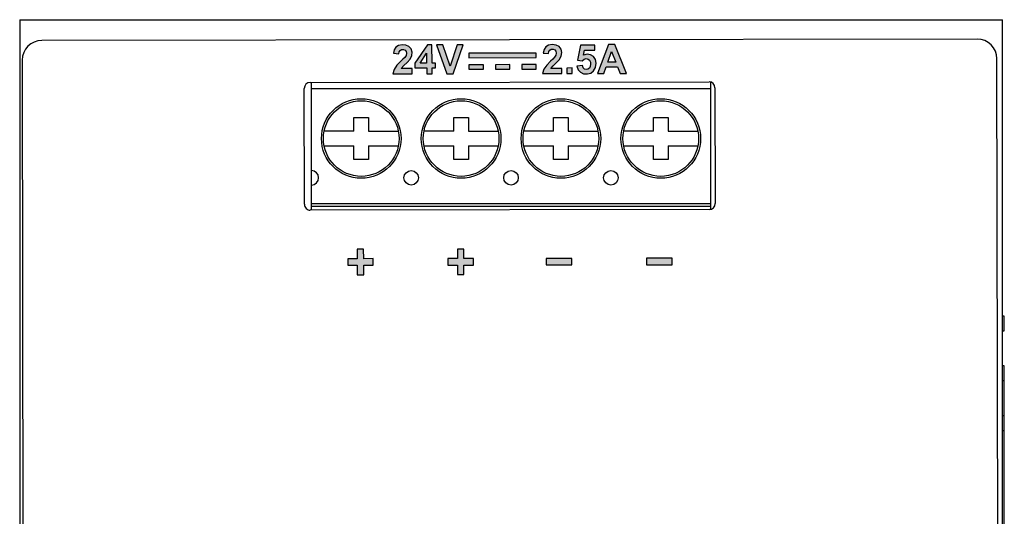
# Model space of a CAD drawing. Header units: inches. Extents: x 0 to 5108, y 0 to 2887.
# Tile 6 of 6: x 311 to 361, y 184 to 209. Entities that reach past the tile are written whole.
import ezdxf

# ---------------------------------------------------------------- set-up
doc = ezdxf.new("R2010")
doc.units = ezdxf.units.IN
doc.header["$MEASUREMENT"] = 0

msp = doc.modelspace()

# ---------------------------------------------------------------- hatches: boundary and pattern name
h = msp.add_hatch(color=256)
h.paths.add_polyline_path([(358.5536595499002, 166.2159662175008), (358.5163221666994, 166.3062422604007), (358.4627857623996, 166.3818039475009), (358.3996745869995, 166.4372540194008), (358.2732432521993, 166.4894564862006), (358.1204344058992, 166.5102804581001), (357.9601326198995, 166.5069165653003), (357.8159385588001, 166.4760554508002), (357.7017359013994, 166.4117418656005), (357.6271974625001, 166.3192126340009), (357.5898873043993, 166.2092713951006), (357.5961428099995, 166.0978551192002), (357.6441901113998, 165.9923323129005), (357.7203986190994, 165.9153311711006), (357.8518766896, 165.8529764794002), (358.0074618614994, 165.8112968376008), (358.1746792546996, 165.7716662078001), (358.2124213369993, 165.7630752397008), (358.2467322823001, 165.7512412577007), (358.2739565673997, 165.7328862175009), (358.2932643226, 165.693811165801), (358.2883344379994, 165.6421186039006), (358.2562451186, 165.5981561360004), (358.1813677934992, 165.5646592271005), (358.0873639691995, 165.5554643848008), (357.9941995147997, 165.5661415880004), (357.9206895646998, 165.6000619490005), (357.8877278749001, 165.6342359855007), (357.8615315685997, 165.6790877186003), (357.8440101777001, 165.7315491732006), (357.5471118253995, 165.6856263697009), (357.6262152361, 165.5252356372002), (357.7638079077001, 165.4081656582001), (357.9519289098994, 165.3503374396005), (358.1515420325, 165.3439451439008), (358.3265480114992, 165.3766278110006), (358.4645482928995, 165.452742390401), (358.5585856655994, 165.5765267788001), (358.5923099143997, 165.7178498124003), (358.5657488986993, 165.8462951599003), (358.4989571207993, 165.9378642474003), (358.4056088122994, 165.9955224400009), (358.2923722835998, 166.0367597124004), (358.1687189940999, 166.0689693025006), (358.1030828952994, 166.0837744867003), (358.0424184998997, 166.0984753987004), (357.9867908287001, 166.1140848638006), (357.9361136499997, 166.1311323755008), (357.8916079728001, 166.1519230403), (357.8689565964, 166.1790507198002), (357.8619836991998, 166.2096138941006), (357.8719387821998, 166.2397455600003), (357.8962597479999, 166.2656183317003), (357.9678849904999, 166.2933556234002), (358.0545224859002, 166.2988288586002), (358.1385856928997, 166.2913387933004), (358.2063205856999, 166.2643631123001), (358.2345292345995, 166.2386634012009), (358.2580559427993, 166.2046524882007), (358.2746845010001, 166.1642137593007)])
h.paths.add_polyline_path([(356.3663696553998, 165.5277837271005), (356.4428468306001, 165.4267475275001), (356.5702054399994, 165.3571280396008), (356.7359120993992, 165.3417355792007), (356.908833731, 165.3914863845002), (356.9700751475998, 165.4299642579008), (357.0250012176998, 165.4785724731), (357.0691621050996, 165.5329771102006), (357.0694144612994, 165.3655456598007), (357.3443327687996, 165.365960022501), (357.3426457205, 166.4852702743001), (357.0463678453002, 166.4848237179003), (357.0470797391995, 166.0125016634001), (357.0469194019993, 165.9285517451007), (357.0446113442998, 165.8500738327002), (357.0385256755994, 165.7772648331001), (357.0261750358, 165.7106794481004), (357.0075243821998, 165.6732582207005), (356.9796329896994, 165.6379040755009), (356.9436491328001, 165.6068575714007), (356.8552234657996, 165.5697635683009), (356.7680219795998, 165.5681728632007), (356.6976851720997, 165.5961515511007), (356.6731902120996, 165.6186197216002), (356.6525215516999, 165.6477898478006), (356.6383018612, 165.6808114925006), (356.6236733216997, 165.7691698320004), (356.6213297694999, 165.9698297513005), (356.620554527, 166.4841819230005), (356.3249656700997, 166.4837364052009), (356.3260337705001, 165.7750810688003), (356.3292818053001, 165.6858536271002), (356.3417240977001, 165.6022650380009)])
h.paths.add_polyline_path([(358.9165650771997, 165.4396432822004), (358.9411872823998, 165.4121403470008), (358.9734309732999, 165.3887016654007), (359.0110659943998, 165.3698501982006), (359.1236338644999, 165.3449269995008), (359.2526907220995, 165.3496272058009), (359.3900001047, 165.3876468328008), (359.3634710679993, 165.6173949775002), (359.3166504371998, 165.6007051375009), (359.2720669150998, 165.5903079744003), (359.2298901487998, 165.5903491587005), (359.1946818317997, 165.6037046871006), (359.1825252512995, 165.6145566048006), (359.1735844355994, 165.6273334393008), (359.1684430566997, 165.6408722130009), (359.1623023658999, 165.6903399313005), (359.1631141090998, 165.7441496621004), (359.1626899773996, 165.8007161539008), (359.1620097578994, 166.2520231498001), (359.3638921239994, 166.2523274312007), (359.3635364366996, 166.4883162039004), (359.1616540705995, 166.4880119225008), (359.161058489, 166.8831639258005), (358.8636632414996, 166.7097716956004), (358.8639981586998, 166.4875632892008), (358.7282615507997, 166.4873587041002), (358.7286172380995, 166.2513699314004), (358.8643538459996, 166.2515745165), (358.8650901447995, 165.7630605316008), (358.8649693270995, 165.6909039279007), (358.8671313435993, 165.6211445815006), (358.8750505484, 165.5546470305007), (358.8839189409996, 165.5122286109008), (358.8975201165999, 165.4732508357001)])
h.paths.add_polyline_path([(355.1428075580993, 166.3510408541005), (355.0243712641, 166.4470420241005), (354.8831119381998, 166.4996571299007), (354.7388470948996, 166.5005482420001), (354.5963694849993, 166.4499906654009), (354.4792709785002, 166.3579644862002), (354.3949330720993, 166.2192958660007), (354.3518923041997, 166.0412269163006), (354.3501016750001, 165.8371773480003), (354.3934833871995, 165.6433212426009), (354.4847104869, 165.4918746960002), (354.5992865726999, 165.3986603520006), (354.7358604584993, 165.3454584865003), (354.8709310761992, 165.3412001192), (355.0037053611, 165.3837917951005), (355.0613838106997, 165.4198305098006), (355.1158338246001, 165.4679735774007), (355.1647201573, 165.5270061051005), (355.1649678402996, 165.3626752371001), (355.4398861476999, 165.3630895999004), (355.4375573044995, 166.9082131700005), (355.1419684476, 166.9077676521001)])
h.paths.add_polyline_path([(353.4613068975, 166.5448771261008), (353.6750781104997, 165.9715902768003), (353.2533989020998, 165.9709547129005)], flags=16)
h.paths.add_polyline_path([(353.7753778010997, 165.7116364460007), (353.9116435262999, 165.3607861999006), (354.250640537, 165.3612971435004), (353.6295732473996, 166.9054881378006), (353.2995334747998, 166.9049906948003), (352.6996603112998, 165.3589594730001), (353.0310781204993, 165.3594589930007), (353.1580173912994, 165.7107059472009)])
h.paths.add_polyline_path([(354.6987023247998, 165.6865008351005), (354.6667821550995, 165.7607708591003), (354.6518799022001, 165.8492598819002), (354.6487025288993, 165.9454969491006), (354.6555927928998, 166.0418849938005), (354.6787481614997, 166.1279509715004), (354.7192939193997, 166.1960620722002), (354.8013473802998, 166.2581063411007), (354.8982422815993, 166.2800432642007), (354.9952332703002, 166.2569149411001), (355.0741399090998, 166.1955633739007), (355.1197655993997, 166.1079954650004), (355.1410506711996, 165.9982809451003), (355.1429317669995, 165.8740454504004), (355.1230146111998, 165.7543209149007), (355.0728828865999, 165.6581259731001), (354.9859465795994, 165.590953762), (354.8849597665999, 165.5711428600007), (354.7802619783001, 165.6062627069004)], flags=16)
h.paths.add_polyline_path([(355.4791088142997, 164.9400905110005), (355.5161485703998, 164.9311517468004), (355.5529191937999, 164.9232330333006), (355.5893875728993, 164.9164855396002), (355.7270989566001, 164.9100496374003), (355.8480367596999, 164.9376049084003), (355.9411843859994, 165.0042956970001), (355.9949488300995, 165.0965864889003), (356.0141637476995, 165.1899177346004), (356.0208470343, 165.2916071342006), (356.0227437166, 165.3984190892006), (356.0211085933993, 166.4832784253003), (355.7248307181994, 166.4828318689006), (355.7264403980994, 165.4148534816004), (355.7280358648, 165.3562502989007), (355.7270483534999, 165.3009005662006), (355.7170418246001, 165.2505080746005), (355.7084596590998, 165.2332953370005), (355.6952862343, 165.2173567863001), (355.6785274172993, 165.2035966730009), (355.6469258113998, 165.1896562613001), (355.6094442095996, 165.1843020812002), (355.5696879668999, 165.1865516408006), (355.5566726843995, 165.1885580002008), (355.5435794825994, 165.1908960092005), (355.5304035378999, 165.1933826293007)])
h.paths.add_polyline_path([(356.0204667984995, 166.9090917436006), (355.7241889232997, 166.9086451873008), (355.7246017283, 166.6347604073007), (356.0208796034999, 166.6352069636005)])
h.paths.add_polyline_path([(352.4144507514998, 167.1579050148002), (353.6474113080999, 168.3276520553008), (353.0464852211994, 168.9227667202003), (352.3527183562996, 169.3756359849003), (351.6589817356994, 169.6448171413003), (351.2771124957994, 168.3743779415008), (351.7355549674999, 168.0515096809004), (352.1320212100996, 167.6263414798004)])
h.paths.add_polyline_path([(351.2364779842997, 169.7340974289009), (350.9135066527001, 169.7678673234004), (350.5765151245, 169.7762498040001), (350.2311623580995, 169.7577314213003), (349.5611670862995, 169.6200061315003), (348.8987413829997, 169.3280964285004), (348.3383060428, 168.9221979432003), (348.7277037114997, 168.3977517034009), (349.0482730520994, 168.5420871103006), (349.3914720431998, 168.6448631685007), (349.7380397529, 168.7003761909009), (350.11092659, 168.7072030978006), (350.5005115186, 168.6573778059), (350.8813480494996, 168.5515485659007)])
h.paths.add_polyline_path([(348.3635624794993, 168.1653476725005), (348.0335418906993, 168.6092680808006), (347.6733479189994, 168.0824043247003), (347.4130645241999, 167.4736429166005), (347.2807025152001, 166.8465981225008), (347.2771816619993, 166.2017261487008), (347.2850597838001, 166.1335866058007), (347.295601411, 166.0643677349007), (347.3071225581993, 165.9940317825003), (347.3692984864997, 166.6103595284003), (347.5763681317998, 167.1950839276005), (347.9251273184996, 167.7392053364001)])
h.paths.add_polyline_path([(357.1359630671, 158.2411804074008), (357.2076881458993, 158.1187385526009), (357.2421046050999, 157.9612066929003), (357.2427181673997, 157.7830158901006), (357.2082840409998, 157.6193085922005), (357.1343374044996, 157.4911798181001), (357.0045934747, 157.3982191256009), (356.8405036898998, 157.3643464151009), (356.6782040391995, 157.4022665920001), (356.5486956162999, 157.5018218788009), (356.4696006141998, 157.6600176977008), (356.4433771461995, 157.8642761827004), (356.4546170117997, 158.0105592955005), (356.4912814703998, 158.1393103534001), (356.5537446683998, 158.2389248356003), (356.6812323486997, 158.3321706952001), (356.8452436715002, 158.3637323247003), (357.0089979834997, 158.3329563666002)], flags=16)
h.paths.add_polyline_path([(358.3113743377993, 157.8216163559), (358.7113414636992, 157.1418120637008), (359.0903015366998, 157.1423832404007), (358.5129477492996, 158.0269035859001), (359.0584882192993, 158.5923776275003), (358.6650587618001, 158.5917846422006), (358.0741625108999, 157.9470049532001), (358.0731920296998, 158.5908925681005), (357.7803592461, 158.5904512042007), (357.7825447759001, 157.1404121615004), (358.0753775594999, 157.1408535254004), (358.0747170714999, 157.5790691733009)])
h.paths.add_polyline_path([(356.1416016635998, 157.8541750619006), (356.1663145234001, 157.6380003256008), (356.2333035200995, 157.4523627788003), (356.3332791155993, 157.3108272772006), (356.5047022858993, 157.1865028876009), (356.7252484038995, 157.1215793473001), (356.9702987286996, 157.1222142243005), (357.1877303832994, 157.1876744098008), (357.3578483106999, 157.3130605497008), (357.4785679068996, 157.4933185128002), (357.5416381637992, 157.7313758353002), (357.5408541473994, 157.9992605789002), (357.4763692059, 158.2365560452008), (357.3548081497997, 158.4158322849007), (357.1888950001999, 158.538335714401), (356.9779333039, 158.6046372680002), (356.7419939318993, 158.6091123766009), (356.5291507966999, 158.5561814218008), (356.4644970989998, 158.5232368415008), (356.4014974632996, 158.4792595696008), (356.3419351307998, 158.4249854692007), (356.2901829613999, 158.3653676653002), (356.2445416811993, 158.2982026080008), (356.2071866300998, 158.2263446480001), (356.1695120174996, 158.1141579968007), (356.1480708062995, 157.9887922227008)])
h.paths.add_polyline_path([(353.5939000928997, 158.1162967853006), (353.6208688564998, 157.9569226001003), (353.6220604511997, 157.7749813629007), (353.5946898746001, 157.5922983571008), (353.5756130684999, 157.5383370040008), (353.5504024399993, 157.4906246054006), (353.5184191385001, 157.4526568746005), (353.4846225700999, 157.4273128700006), (353.4446723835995, 157.4067738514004), (353.3999993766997, 157.3918446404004), (353.3440845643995, 157.3820552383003), (353.2846432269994, 157.3783247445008), (353.2229424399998, 157.3777973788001), (353.0045236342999, 157.3774681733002), (353.0030754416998, 158.3383042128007), (353.1346779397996, 158.3385025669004), (353.2197938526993, 158.3380067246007), (353.3001949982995, 158.3343581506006), (353.3751666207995, 158.3247401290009), (353.4269156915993, 158.3091861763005), (353.4726101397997, 158.2860081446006), (353.5103170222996, 158.2567308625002), (353.5441143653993, 158.2178274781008), (353.5722573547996, 158.1703226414)], flags=16)
h.paths.add_polyline_path([(355.3824888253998, 158.1872055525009), (355.3448976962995, 158.2913073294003), (355.2947598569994, 158.3819434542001), (355.2332579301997, 158.4543203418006), (355.0552894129, 158.5670162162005), (354.8269410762, 158.6107722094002), (354.5814604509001, 158.5803741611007), (354.3779435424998, 158.4737248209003), (354.2262082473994, 158.2953627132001), (354.1384138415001, 158.0441959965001), (354.1275699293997, 157.7515407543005), (354.1893829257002, 157.4930936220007), (354.3242059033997, 157.2933426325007), (354.5152773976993, 157.1628956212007), (354.7505038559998, 157.1119849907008), (354.9842316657, 157.1361488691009), (355.1703403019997, 157.2267365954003), (355.2599705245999, 157.3164716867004), (355.3339309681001, 157.4366162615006), (355.3875383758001, 157.5798421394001), (355.102837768, 157.6696746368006), (355.0752535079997, 157.5774179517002), (355.0350351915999, 157.4974572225), (354.9826116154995, 157.4359156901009), (354.8799019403, 157.3774494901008), (354.7534159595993, 157.3623095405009), (354.6252552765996, 157.3991918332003), (354.5243505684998, 157.4775997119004), (354.4665601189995, 157.5803673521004), (354.4350473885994, 157.7098781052), (354.4252554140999, 157.8571394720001), (354.4329128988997, 158.0056901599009), (354.4643682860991, 158.1385611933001), (354.5245727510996, 158.2444791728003), (354.6222674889, 158.320152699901), (354.7523316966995, 158.3587402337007), (354.8822946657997, 158.3476162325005), (354.9847611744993, 158.2954712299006), (355.0303301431, 158.2491330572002), (355.0675854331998, 158.1886869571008), (355.0925164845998, 158.1175220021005)])
h.paths.add_polyline_path([(353.8790456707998, 158.1883846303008), (353.8415892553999, 158.2774908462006), (353.7946541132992, 158.3563301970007), (353.74019886, 158.4231311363), (353.6747607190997, 158.4802361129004), (353.5992166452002, 158.5260099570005), (353.5208895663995, 158.5564704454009), (353.4349907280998, 158.5745566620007), (353.3423049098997, 158.5822867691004), (353.2452407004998, 158.5836157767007), (352.7098734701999, 158.5828088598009), (352.7120589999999, 157.1327698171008), (353.2632736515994, 157.1336006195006), (353.3547394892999, 157.1360432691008), (353.4418022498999, 157.1454982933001), (353.5222983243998, 157.1646524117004), (353.6006889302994, 157.1951707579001), (353.6701673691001, 157.2341422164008), (353.7281403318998, 157.2807180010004), (353.7892456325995, 157.3523058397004), (353.8415394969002, 157.4386576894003), (353.8827831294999, 157.5372664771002), (353.9228974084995, 157.7421928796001), (353.9225738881, 157.9713747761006)])
h.paths.add_polyline_path([(328.5523323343, 197.3175467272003), (328.2278047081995, 197.3170575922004), (328.2285326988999, 196.8340557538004), (327.7413967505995, 196.8333215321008), (327.7418993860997, 196.4998366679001), (328.2290353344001, 196.5005708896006), (328.2297643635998, 196.0168800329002), (328.5542919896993, 196.0173691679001), (328.5535629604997, 196.5010600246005), (329.0420769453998, 196.5017963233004), (329.0415743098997, 196.8352811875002), (328.5530603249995, 196.8345448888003)])
h.paths.add_polyline_path([(333.6526181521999, 197.3252339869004), (333.3277460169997, 197.3247443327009), (333.3284740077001, 196.8417424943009), (332.8413380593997, 196.8410082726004), (332.8418406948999, 196.5075234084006), (333.3289766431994, 196.5082576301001), (333.3297056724, 196.0245667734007), (333.6545778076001, 196.0250564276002), (333.6538487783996, 196.5087472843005), (334.1420182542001, 196.5094830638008), (334.1415156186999, 196.8429679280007), (333.6533461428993, 196.8422321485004)])
h.paths.add_polyline_path([(339.1415523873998, 196.8484370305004), (337.8413748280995, 196.8464773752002), (337.8418722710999, 196.5164376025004), (339.1420498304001, 196.5183972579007)])
h.paths.add_polyline_path([(344.2416659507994, 196.8561240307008), (342.9414883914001, 196.8541643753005), (342.9419858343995, 196.5241246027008), (344.2421633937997, 196.5260842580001)])
h.paths.add_polyline_path([(339.4353614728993, 206.9440546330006), (339.6620993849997, 206.9106344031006), (339.7651820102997, 206.9894814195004), (339.8767849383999, 207.0177407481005), (339.9776138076, 206.9959203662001), (340.0501214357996, 206.9367459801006), (340.0895181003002, 206.8427346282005), (340.0987311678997, 206.7304552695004), (340.0842429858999, 206.6225191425), (340.0413512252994, 206.5351398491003), (339.9664558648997, 206.4767026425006), (339.8757963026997, 206.4585950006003), (339.7886365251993, 206.4860752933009), (339.7176256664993, 206.5563059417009), (339.6800421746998, 206.6633033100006), (339.4006888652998, 206.6339434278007), (339.4628405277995, 206.4542986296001), (339.5811594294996, 206.3218171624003), (339.7428294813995, 206.2498502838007), (339.9347234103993, 206.2366474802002), (340.1103749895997, 206.2829465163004), (340.2533145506, 206.3941209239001), (340.3545258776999, 206.5695991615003), (340.3852594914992, 206.7823842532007), (340.3407338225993, 206.9782842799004), (340.2404015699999, 207.1219788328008), (340.0903830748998, 207.2135371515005), (339.9162537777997, 207.2404545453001), (339.7464197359, 207.1953267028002), (339.7915200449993, 207.4441308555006), (340.3206861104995, 207.4449284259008), (340.3202883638, 207.7088224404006), (339.5771821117, 207.7077024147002)])
h.paths.add_polyline_path([(337.6829934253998, 207.2990147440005), (337.9624339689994, 207.2704970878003), (337.9802850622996, 207.3726815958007), (338.0240789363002, 207.4489548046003), (338.0995299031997, 207.4912605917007), (338.1961402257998, 207.4983869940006), (338.2841740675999, 207.4660410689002), (338.3374985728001, 207.3958957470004), (338.3539774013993, 207.2987914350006), (338.3295120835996, 207.1930368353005), (338.2630054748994, 207.090373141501), (338.1694703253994, 206.9935549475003), (338.0649788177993, 206.8923797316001), (337.8669623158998, 206.6922470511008), (337.7200884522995, 206.4847254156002), (337.6545903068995, 206.2578628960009), (338.6385084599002, 206.2593458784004), (338.6381148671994, 206.5204838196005), (338.0800100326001, 206.5196426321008), (338.1952100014, 206.6572662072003), (338.3451117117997, 206.7970005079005), (338.4992115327, 206.9609189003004), (338.6034326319, 207.1417471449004), (338.6368949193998, 207.3242432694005), (338.5960624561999, 207.4968630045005), (338.4965496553, 207.6294711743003), (338.3422875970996, 207.7103235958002), (338.1486337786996, 207.7320417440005), (337.9630102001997, 207.6989093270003), (337.8207862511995, 207.6151879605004), (337.7294467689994, 207.4795994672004)])
h.paths.add_polyline_path([(330.0631398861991, 207.2875299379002), (330.3425804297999, 207.2590122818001), (330.3600557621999, 207.3613035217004), (330.4036596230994, 207.4375951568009), (330.4790121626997, 207.4797524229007), (330.5757546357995, 207.4869623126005), (330.6642009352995, 207.4548690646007), (330.7178598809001, 207.3847923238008), (330.7344690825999, 207.2876394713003), (330.7098735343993, 207.1817947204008), (330.6432554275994, 207.0790367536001), (330.5495315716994, 206.9821217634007), (330.4447807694, 206.8808944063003), (330.2441790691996, 206.6777379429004), (330.0967093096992, 206.4661670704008), (330.0354257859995, 206.2463791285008), (331.0179659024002, 206.2478600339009), (331.0175723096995, 206.5089979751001), (330.4601564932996, 206.5081578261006), (330.5970819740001, 206.6666769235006), (330.7671916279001, 206.8256526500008), (330.9116879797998, 206.9945584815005), (330.9976262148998, 207.1723850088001), (331.0136018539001, 207.3507626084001), (330.9613266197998, 207.5133947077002), (330.8563515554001, 207.6337808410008), (330.6994439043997, 207.7048551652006), (330.5095619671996, 207.7196793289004), (330.3310523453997, 207.6829802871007), (330.1955969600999, 207.5981372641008), (330.1078982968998, 207.4641388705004)])
h.paths.add_polyline_path([(332.0286056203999, 207.7204407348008), (331.7926168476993, 207.7200850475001), (331.1587449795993, 206.7882638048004), (331.1591126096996, 206.5443513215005), (331.7582140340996, 206.5452543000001), (331.7586605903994, 206.2489764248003), (332.0308228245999, 206.2493866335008), (332.0303762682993, 206.5456645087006), (332.2112435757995, 206.5459371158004), (332.2108749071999, 206.7905386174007), (332.0300075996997, 206.7902660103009)])
h.paths.add_polyline_path([(332.5787950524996, 207.7157578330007), (332.2584015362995, 207.7152749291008), (332.7835753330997, 206.2505211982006), (333.1032798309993, 206.2510030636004), (333.6223132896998, 207.7173306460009), (333.3081209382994, 207.7168570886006), (332.9514660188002, 206.6318022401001)])
h.paths.add_polyline_path([(341.3269160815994, 207.7289431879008), (341.0103121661, 207.7284659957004), (340.4489040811, 206.2620745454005), (340.7655079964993, 206.2625517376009), (340.8852400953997, 206.5955288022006), (341.4736617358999, 206.5964156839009), (341.6002536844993, 206.2638098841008), (341.9192691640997, 206.2642907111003)])
h.paths.add_polyline_path([(337.3367700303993, 207.2929807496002), (333.9092484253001, 207.2878147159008), (333.9095828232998, 207.0659508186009), (337.3371044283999, 207.0711168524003)])
h.paths.add_polyline_path([(341.3754472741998, 206.8443148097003), (340.9744386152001, 206.8437104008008), (341.1699894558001, 207.3876418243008)], flags=16)
h.paths.add_polyline_path([(331.7578453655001, 206.7898558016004), (331.4202263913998, 206.7893469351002), (331.7570914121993, 207.2900830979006)], flags=16)
h.paths.add_polyline_path([(334.6459949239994, 206.7084259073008), (333.9101233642, 206.7073167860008), (333.9104608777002, 206.4833858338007), (334.6463324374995, 206.4844949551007)])
h.paths.add_polyline_path([(335.9919922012, 206.7104546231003), (335.2561206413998, 206.7093455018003), (335.2564581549, 206.4854145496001), (335.9923297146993, 206.4865236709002)])
h.paths.add_polyline_path([(337.3376449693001, 206.7124828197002), (336.6021179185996, 206.7113742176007), (336.6024554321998, 206.4874432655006), (337.3379824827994, 206.488551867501)])
h.paths.add_polyline_path([(339.1679408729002, 206.5405749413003), (338.8885439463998, 206.5401538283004), (338.8889666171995, 206.2597233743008), (339.1683635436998, 206.2601444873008)])

# ---------------------------------------------------------------- linework, layer by layer
at = {"linetype": 'Continuous'}
for p, q in [((311.0499999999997, 209.0000000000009), (311.0499999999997, 111.5000000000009)), ((311.0499999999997, 209.0000000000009), (361.0499999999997, 209.0000000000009)), ((361.0499999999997, 111.5000000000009), (361.0499999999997, 209.0000000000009)), ((359.7755533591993, 208.0146734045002), (312.1756074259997, 207.9429297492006)), ((331.7926168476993, 207.7200850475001), (331.1587449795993, 206.7882638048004)), ((332.0286056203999, 207.7204407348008), (331.7926168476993, 207.7200850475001)), ((332.0300075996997, 206.7902660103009), (332.0286056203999, 207.7204407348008)), ((332.5787950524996, 207.7157578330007), (332.2584015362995, 207.7152749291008)), ((332.2584015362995, 207.7152749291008), (332.7835753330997, 206.2505211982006)), ((332.9514660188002, 206.6318022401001), (332.5787950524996, 207.7157578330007)), ((333.3081209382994, 207.7168570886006), (332.9514660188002, 206.6318022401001)), ((333.1032798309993, 206.2510030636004), (333.6223132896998, 207.7173306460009)), ((333.6223132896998, 207.7173306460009), (333.3081209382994, 207.7168570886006)), ((339.5771821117, 207.7077024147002), (339.4353614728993, 206.9440546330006)), ((340.3202883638, 207.7088224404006), (339.5771821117, 207.7077024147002)), ((339.7464197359, 207.1953267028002), (339.7915200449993, 207.4441308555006)), ((339.7915200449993, 207.4441308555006), (340.3206861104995, 207.4449284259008)), ((340.3206861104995, 207.4449284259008), (340.3202883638, 207.7088224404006)), ((341.0103121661, 207.7284659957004), (340.4489040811, 206.2620745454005)), ((341.3269160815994, 207.7289431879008), (341.0103121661, 207.7284659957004)), ((341.9192691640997, 206.2642907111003), (341.3269160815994, 207.7289431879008)), ((311.1771157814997, 206.9414236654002), (311.3180408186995, 113.4415298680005)), ((330.0631398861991, 207.2875299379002), (330.3425804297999, 207.2590122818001)), ((331.4202263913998, 206.7893469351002), (331.7570914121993, 207.2900830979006)), ((331.7570914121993, 207.2900830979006), (331.7578453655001, 206.7898558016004)), ((337.3367700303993, 207.2929807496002), (333.9092484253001, 207.2878147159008)), ((333.9092484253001, 207.2878147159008), (333.9095828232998, 207.0659508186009)), ((333.9095828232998, 207.0659508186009), (337.3371044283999, 207.0711168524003)), ((337.3371044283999, 207.0711168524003), (337.3367700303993, 207.2929807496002)), ((337.6829934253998, 207.2990147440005), (337.9624339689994, 207.2704970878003)), ((339.4353614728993, 206.9440546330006), (339.6620993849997, 206.9106344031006)), ((340.9744386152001, 206.8437104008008), (341.1699894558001, 207.3876418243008)), ((341.1699894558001, 207.3876418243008), (341.3754472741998, 206.8443148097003)), ((360.9179844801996, 113.5162879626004), (360.7770594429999, 207.0161817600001)), ((331.0175723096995, 206.5089979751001), (330.4601564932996, 206.5081578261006)), ((331.0179659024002, 206.2478600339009), (331.0175723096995, 206.5089979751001)), ((331.1587449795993, 206.7882638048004), (331.1591126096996, 206.5443513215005)), ((331.1591126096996, 206.5443513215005), (331.7582140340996, 206.5452543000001)), ((331.7578453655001, 206.7898558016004), (331.4202263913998, 206.7893469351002)), ((331.7582140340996, 206.5452543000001), (331.7586605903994, 206.2489764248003)), ((332.2108749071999, 206.7905386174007), (332.0300075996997, 206.7902660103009)), ((332.0303762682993, 206.5456645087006), (332.2112435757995, 206.5459371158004)), ((332.0308228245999, 206.2493866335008), (332.0303762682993, 206.5456645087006)), ((332.2112435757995, 206.5459371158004), (332.2108749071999, 206.7905386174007)), ((334.6459949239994, 206.7084259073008), (333.9101233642, 206.7073167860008)), ((333.9101233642, 206.7073167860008), (333.9104608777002, 206.4833858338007)), ((333.9104608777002, 206.4833858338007), (334.6463324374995, 206.4844949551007)), ((334.6463324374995, 206.4844949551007), (334.6459949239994, 206.7084259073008)), ((335.9919922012, 206.7104546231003), (335.2561206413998, 206.7093455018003)), ((335.2561206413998, 206.7093455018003), (335.2564581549, 206.4854145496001)), ((335.2564581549, 206.4854145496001), (335.9923297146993, 206.4865236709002)), ((335.9923297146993, 206.4865236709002), (335.9919922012, 206.7104546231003)), ((337.3376449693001, 206.7124828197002), (336.6021179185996, 206.7113742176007)), ((336.6021179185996, 206.7113742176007), (336.6024554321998, 206.4874432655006)), ((336.6024554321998, 206.4874432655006), (337.3379824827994, 206.488551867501)), ((337.3379824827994, 206.488551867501), (337.3376449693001, 206.7124828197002)), ((338.6381148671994, 206.5204838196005), (338.0800100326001, 206.5196426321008)), ((338.6385084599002, 206.2593458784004), (338.6381148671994, 206.5204838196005)), ((339.1679408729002, 206.5405749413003), (338.8885439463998, 206.5401538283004)), ((338.8885439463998, 206.5401538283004), (338.8889666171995, 206.2597233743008)), ((339.1683635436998, 206.2601444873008), (339.1679408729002, 206.5405749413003)), ((339.6800421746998, 206.6633033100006), (339.4006888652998, 206.6339434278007)), ((340.7655079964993, 206.2625517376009), (340.8852400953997, 206.5955288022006)), ((340.8852400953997, 206.5955288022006), (341.4736617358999, 206.5964156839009)), ((341.3754472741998, 206.8443148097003), (340.9744386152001, 206.8437104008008)), ((341.4736617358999, 206.5964156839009), (341.6002536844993, 206.2638098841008)), ((330.0354257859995, 206.2463791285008), (331.0179659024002, 206.2478600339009)), ((331.7586605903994, 206.2489764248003), (332.0308228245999, 206.2493866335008)), ((332.7835753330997, 206.2505211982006), (333.1032798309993, 206.2510030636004)), ((337.6545903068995, 206.2578628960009), (338.6385084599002, 206.2593458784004)), ((338.8889666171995, 206.2597233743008), (339.1683635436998, 206.2601444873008)), ((340.4489040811, 206.2620745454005), (340.7655079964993, 206.2625517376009)), ((341.6002536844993, 206.2638098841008), (341.9192691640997, 206.2642907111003)), ((325.5377167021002, 199.6032372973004), (325.5288241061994, 205.5032305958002)), ((325.8283715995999, 205.8036824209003), (346.1283485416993, 205.8342789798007)), ((325.8899999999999, 199.3037679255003), (325.8899999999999, 205.8037753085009)), ((325.8899999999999, 205.5000000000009), (346.2099999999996, 205.5000000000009)), ((346.2099999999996, 199.3486917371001), (346.2099999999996, 205.8181653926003)), ((346.4288003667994, 205.5347314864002), (346.4376929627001, 199.6347381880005)), ((328.0549999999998, 203.3250000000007), (328.0549999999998, 204.0204761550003)), ((328.0549999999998, 204.0204761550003), (328.8049999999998, 204.0204761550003)), ((328.8049999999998, 204.0204761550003), (328.8049999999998, 203.3250000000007)), ((333.1349999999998, 203.3250000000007), (333.1349999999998, 204.0204761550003)), ((333.1349999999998, 204.0204761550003), (333.8849999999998, 204.0204761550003)), ((333.8849999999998, 204.0204761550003), (333.8849999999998, 203.3250000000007)), ((338.2149999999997, 203.3250000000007), (338.2149999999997, 204.0204761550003)), ((338.2149999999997, 204.0204761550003), (338.9649999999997, 204.0204761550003)), ((338.9649999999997, 204.0204761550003), (338.9649999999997, 203.3250000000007)), ((343.2949999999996, 203.3250000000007), (343.2949999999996, 204.0204761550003)), ((343.2949999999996, 204.0204761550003), (344.0449999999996, 204.0204761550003)), ((344.0449999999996, 204.0204761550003), (344.0449999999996, 203.3250000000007)), ((328.0549999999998, 203.3250000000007), (326.5475171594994, 203.3250000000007)), ((328.8049999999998, 203.3250000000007), (330.3131208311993, 203.3250000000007)), ((333.1349999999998, 203.3250000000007), (331.6275171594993, 203.3250000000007)), ((333.8849999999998, 203.3250000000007), (335.3931208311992, 203.3250000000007)), ((338.2149999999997, 203.3250000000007), (336.7075171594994, 203.3250000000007)), ((338.9649999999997, 203.3250000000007), (340.4731208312, 203.3250000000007)), ((343.2949999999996, 203.3250000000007), (341.7875171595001, 203.3250000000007)), ((344.0449999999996, 203.3250000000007), (345.5531208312, 203.3250000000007)), ((326.5468791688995, 202.5750000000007), (328.0549999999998, 202.5750000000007)), ((328.0549999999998, 201.8795238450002), (328.0549999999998, 202.5750000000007)), ((328.8049999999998, 202.5750000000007), (328.8049999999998, 201.8795238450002)), ((328.8049999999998, 202.5750000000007), (330.3124828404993, 202.5750000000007)), ((331.6268791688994, 202.5750000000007), (333.1349999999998, 202.5750000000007)), ((333.1349999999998, 201.8795238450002), (333.1349999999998, 202.5750000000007)), ((333.8849999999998, 202.5750000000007), (333.8849999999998, 201.8795238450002)), ((333.8849999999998, 202.5750000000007), (335.3924828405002, 202.5750000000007)), ((336.7068791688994, 202.5750000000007), (338.2149999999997, 202.5750000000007)), ((338.2149999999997, 201.8795238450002), (338.2149999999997, 202.5750000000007)), ((338.9649999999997, 202.5750000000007), (338.9649999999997, 201.8795238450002)), ((338.9649999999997, 202.5750000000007), (340.4724828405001, 202.5750000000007)), ((341.7868791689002, 202.5750000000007), (343.2949999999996, 202.5750000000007)), ((343.2949999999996, 201.8795238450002), (343.2949999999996, 202.5750000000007)), ((344.0449999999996, 202.5750000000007), (344.0449999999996, 201.8795238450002)), ((344.0449999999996, 202.5750000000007), (345.5524828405, 202.5750000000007)), ((328.8049999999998, 201.8795238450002), (328.0549999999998, 201.8795238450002)), ((333.8849999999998, 201.8795238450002), (333.1349999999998, 201.8795238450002)), ((338.9649999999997, 201.8795238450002), (338.2149999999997, 201.8795238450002)), ((344.0449999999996, 201.8795238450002), (343.2949999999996, 201.8795238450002)), ((325.8899999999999, 199.6431315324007), (346.2099999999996, 199.6431315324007)), ((325.8899999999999, 199.5000000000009), (346.2099999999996, 199.5000000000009)), ((346.1381454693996, 199.3342863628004), (325.8381685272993, 199.3036898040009)), ((328.5523323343, 197.3175467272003), (328.2278047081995, 197.3170575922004)), ((328.2278047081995, 197.3170575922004), (328.2285326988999, 196.8340557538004)), ((328.5530603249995, 196.8345448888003), (328.5523323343, 197.3175467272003)), ((333.6526181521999, 197.3252339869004), (333.3277460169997, 197.3247443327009)), ((333.3277460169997, 197.3247443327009), (333.3284740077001, 196.8417424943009)), ((333.6533461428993, 196.8422321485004), (333.6526181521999, 197.3252339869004)), ((328.2285326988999, 196.8340557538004), (327.7413967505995, 196.8333215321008)), ((327.7413967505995, 196.8333215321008), (327.7418993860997, 196.4998366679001)), ((327.7418993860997, 196.4998366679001), (328.2290353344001, 196.5005708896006)), ((328.2290353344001, 196.5005708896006), (328.2297643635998, 196.0168800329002)), ((329.0415743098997, 196.8352811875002), (328.5530603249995, 196.8345448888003)), ((328.5535629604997, 196.5010600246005), (329.0420769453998, 196.5017963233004)), ((328.5542919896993, 196.0173691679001), (328.5535629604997, 196.5010600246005)), ((329.0420769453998, 196.5017963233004), (329.0415743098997, 196.8352811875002)), ((333.3284740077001, 196.8417424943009), (332.8413380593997, 196.8410082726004)), ((332.8413380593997, 196.8410082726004), (332.8418406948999, 196.5075234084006)), ((332.8418406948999, 196.5075234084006), (333.3289766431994, 196.5082576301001)), ((333.3289766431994, 196.5082576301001), (333.3297056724, 196.0245667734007)), ((334.1415156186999, 196.8429679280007), (333.6533461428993, 196.8422321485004)), ((333.6538487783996, 196.5087472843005), (334.1420182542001, 196.5094830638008)), ((333.6545778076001, 196.0250564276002), (333.6538487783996, 196.5087472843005)), ((334.1420182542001, 196.5094830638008), (334.1415156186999, 196.8429679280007)), ((339.1415523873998, 196.8484370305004), (337.8413748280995, 196.8464773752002)), ((337.8413748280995, 196.8464773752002), (337.8418722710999, 196.5164376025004)), ((337.8418722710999, 196.5164376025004), (339.1420498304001, 196.5183972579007)), ((339.1420498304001, 196.5183972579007), (339.1415523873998, 196.8484370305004)), ((344.2416659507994, 196.8561240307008), (342.9414883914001, 196.8541643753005)), ((342.9414883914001, 196.8541643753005), (342.9419858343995, 196.5241246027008)), ((342.9419858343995, 196.5241246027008), (344.2421633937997, 196.5260842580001)), ((344.2421633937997, 196.5260842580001), (344.2416659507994, 196.8561240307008)), ((328.2297643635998, 196.0168800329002), (328.5542919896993, 196.0173691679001)), ((333.3297056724, 196.0245667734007), (333.6545778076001, 196.0250564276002)), ((361.1500000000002, 193.9150000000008), (361.0499999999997, 193.9150000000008)), ((361.1500000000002, 193.1650000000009), (361.1500000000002, 193.9150000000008)), ((361.0499999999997, 193.1650000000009), (361.1500000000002, 193.1650000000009)), ((361.1500000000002, 191.3750000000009), (361.0499999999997, 191.3750000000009)), ((361.1500000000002, 182.4000000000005), (361.1500000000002, 191.3750000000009)), ((361.0499999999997, 190.6250000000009), (361.1500000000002, 190.6250000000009)), ((361.1500000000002, 188.835), (361.0499999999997, 188.835)), ((361.0499999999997, 188.085), (361.1500000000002, 188.085))]:
    msp.add_line(p, q, dxfattribs=at)
for points in [[(330.1955969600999, 207.5981372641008), (330.1078982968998, 207.4641388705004), (330.0631398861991, 207.2875299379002)], [(330.4601564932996, 206.5081578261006), (330.5970819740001, 206.6666769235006), (330.7671916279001, 206.8256526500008), (330.9116879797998, 206.9945584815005), (330.9976262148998, 207.1723850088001), (331.0136018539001, 207.3507626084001), (330.9613266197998, 207.5133947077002), (330.8563515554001, 207.6337808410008), (330.6994439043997, 207.7048551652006), (330.5095619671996, 207.7196793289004), (330.3310523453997, 207.6829802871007), (330.1955969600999, 207.5981372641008)], [(330.3425804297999, 207.2590122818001), (330.3600557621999, 207.3613035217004), (330.4036596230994, 207.4375951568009), (330.4790121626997, 207.4797524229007), (330.5757546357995, 207.4869623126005), (330.6642009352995, 207.4548690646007), (330.7178598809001, 207.3847923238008), (330.7344690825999, 207.2876394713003)], [(337.8207862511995, 207.6151879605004), (337.7294467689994, 207.4795994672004), (337.6829934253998, 207.2990147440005)], [(338.0800100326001, 206.5196426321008), (338.1952100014, 206.6572662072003), (338.3451117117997, 206.7970005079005), (338.4992115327, 206.9609189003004), (338.6034326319, 207.1417471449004), (338.6368949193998, 207.3242432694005), (338.5960624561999, 207.4968630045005), (338.4965496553, 207.6294711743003), (338.3422875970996, 207.7103235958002), (338.1486337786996, 207.7320417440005), (337.9630102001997, 207.6989093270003), (337.8207862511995, 207.6151879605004)], [(337.9624339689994, 207.2704970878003), (337.9802850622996, 207.3726815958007), (338.0240789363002, 207.4489548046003), (338.0995299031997, 207.4912605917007), (338.1961402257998, 207.4983869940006), (338.2841740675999, 207.4660410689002), (338.3374985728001, 207.3958957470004), (338.3539774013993, 207.2987914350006)], [(330.7344690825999, 207.2876394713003), (330.7098735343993, 207.1817947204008), (330.6432554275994, 207.0790367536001), (330.5495315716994, 206.9821217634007), (330.4447807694, 206.8808944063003)], [(338.3539774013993, 207.2987914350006), (338.3295120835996, 207.1930368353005), (338.2630054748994, 207.090373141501), (338.1694703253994, 206.9935549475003), (338.0649788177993, 206.8923797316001)], [(339.4006888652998, 206.6339434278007), (339.4628405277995, 206.4542986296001), (339.5811594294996, 206.3218171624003), (339.7428294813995, 206.2498502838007), (339.9347234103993, 206.2366474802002), (340.1103749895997, 206.2829465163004), (340.2533145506, 206.3941209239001), (340.3545258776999, 206.5695991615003), (340.3852594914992, 206.7823842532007), (340.3407338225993, 206.9782842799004)], [(339.6620993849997, 206.9106344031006), (339.7651820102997, 206.9894814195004), (339.8767849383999, 207.0177407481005), (339.9776138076, 206.9959203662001), (340.0501214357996, 206.9367459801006), (340.0895181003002, 206.8427346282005), (340.0987311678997, 206.7304552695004), (340.0842429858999, 206.6225191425), (340.0413512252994, 206.5351398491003), (339.9664558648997, 206.4767026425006)], [(340.3407338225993, 206.9782842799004), (340.2404015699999, 207.1219788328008), (340.0903830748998, 207.2135371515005), (339.9162537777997, 207.2404545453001), (339.7464197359, 207.1953267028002)], [(330.4447807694, 206.8808944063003), (330.2441790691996, 206.6777379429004), (330.0967093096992, 206.4661670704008), (330.0354257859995, 206.2463791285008)], [(338.0649788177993, 206.8923797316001), (337.8669623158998, 206.6922470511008), (337.7200884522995, 206.4847254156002), (337.6545903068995, 206.2578628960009)], [(339.9664558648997, 206.4767026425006), (339.8757963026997, 206.4585950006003), (339.7886365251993, 206.4860752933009), (339.7176256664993, 206.5563059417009), (339.6800421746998, 206.6633033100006)]]:
    msp.add_lwpolyline(points, dxfattribs=at)
for centre, radius in [((328.4299999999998, 202.9500000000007), 2.024999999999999), ((333.5099999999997, 202.9500000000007), 2.024999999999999), ((338.5899999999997, 202.9500000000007), 2.024999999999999), ((343.6699999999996, 202.9500000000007), 2.024999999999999), ((328.4299999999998, 202.9500000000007), 1.925), ((333.5099999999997, 202.9500000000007), 1.925), ((338.5899999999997, 202.9500000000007), 1.925), ((343.6699999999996, 202.9500000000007), 1.925), ((330.9699999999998, 200.9500000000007), 0.3708099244), ((336.0499999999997, 200.9500000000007), 0.3708099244), ((341.1299999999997, 200.9500000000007), 0.3708099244)]:
    msp.add_circle(centre, radius, dxfattribs=at)
for centre, radius, start, end in [((312.1771146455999, 206.9429308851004), 1, 90.08635735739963, 180.0863573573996), ((359.7770605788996, 207.0146745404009), 1, 0.0863573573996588, 90.08635735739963), ((325.8288237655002, 205.5036827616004), 0.3, 90.08635735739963, 180.0863573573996), ((346.1288007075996, 205.5342793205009), 0.3, 0.0863573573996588, 90.08635735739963), ((325.8899999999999, 200.9500000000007), 0.3708099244, 270, 90), ((325.8377163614, 199.6036894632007), 0.3, 180.0863573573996, 270.0863573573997), ((346.1376933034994, 199.6342860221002), 0.3, 270.0863573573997, 0.0863573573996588)]:
    msp.add_arc(centre, radius, start, end, dxfattribs=at)

doc.saveas('drawing.dxf')
